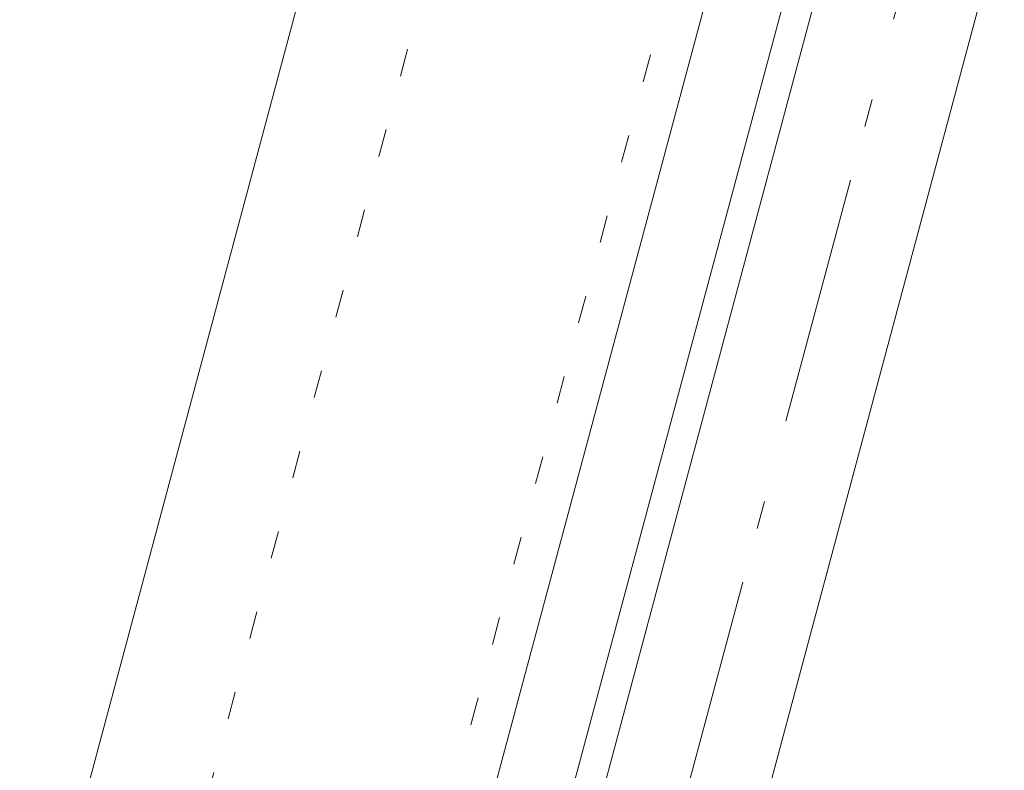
# Model space of a CAD drawing. Header units: millimetres. Extents: x -62314 to 79800, y -34032 to 28340.
# Tile 115 of 256: x 65170 to 66422, y -15009 to -14054. Entities that reach past the tile are written whole.
import ezdxf

# ---------------------------------------------------------------- set-up
doc = ezdxf.new("R2010")
doc.units = ezdxf.units.MM
doc.header["$LTSCALE"] = 508
doc.linetypes.add('Dash Style-5', pattern=[0.20828, 0.069425, -0.138855])
doc.linetypes.add('Dash Style-6', pattern=[1.04164, 0.625, -0.20828, 0.06943, -0.13893])
for name, color, linetype, lineweight in [('(00) tekening-aanzicht grijs', 8, 'Continuous', 0), ('(00) tekening-stramien-algemeen', 7, 'Dash Style-6', 0), ('(28) hoofddraagconstructie-bovenliggend', 1, 'Dash Style-5', 0), ('None', 7, 'Continuous', 0)]:
    doc.layers.add(name, color=color, linetype=linetype, lineweight=lineweight)

# ---------------------------------------------------------------- blocks, each defined once
blk = doc.blocks.new('blok b-v1-gevel_constructie')
at = {"layer": '(28) hoofddraagconstructie-bovenliggend', "color": 2, "lineweight": 0, "transparency": 33554687, "flags": 128}
blk.add_lwpolyline([(19862.99, 17082.58), (20162.99, 17082.58), (20162.99, 8220.51), (19862.99, 8220.51)], close=True, dxfattribs=at)
blk = doc.blocks.new('bu-b-10')
at = {"layer": 'None', "color": 17, "lineweight": 0, "transparency": 33554687, "flags": 128}
blk.add_lwpolyline([(5010.7, 220), (5010.7, 258), (6208.5, 258), (6208.5, 220)], close=True, dxfattribs=at)
blk = doc.blocks.new('blok B 01 (2D)')
at = {"layer": '(00) tekening-aanzicht grijs', "color": 17, "lineweight": 0, "transparency": 33554687}
blk.add_line((68030, 8520.6), (68030, 17465.9), dxfattribs=at)
at = {"layer": '(00) tekening-aanzicht grijs', "color": 17, "lineweight": 0, "transparency": 33554687, "flags": 128}
blk.add_lwpolyline([(67147.1, 17815), (67147.2, 17815, 0.120217), (58756, 30980.7), (59001.1, 31046.4), (59684.3, 30368.2), (59885.2, 30566, -0.112264), (67637.5, 17926, -0.000404), (67654.8, 17874.8), (67653.6, 17874.1, -0.068823), (67693, 17589.1), (67693, 8520.6), (67193, 8520.6), (67193, 17589.1, 0.081822), (67163.9, 17765.6)], format="xyb", dxfattribs=at)
at = {"layer": 'None', "color": 17, "lineweight": 0, "transparency": 33554687}
blk.add_line((67193, 17589.1), (67193, 8520.6), dxfattribs=at)
at = {"layer": 'None', "color": 17, "transparency": 33554687, "rotation": 90}
blk.add_blockref('bu-b-10', (68047, 8444.1), dxfattribs=at)
at = {"layer": 'None', "color": 17, "transparency": 33554687}
blk.add_blockref('blok b-v1-gevel_constructie', (47480, 0), dxfattribs=at)
blk = doc.blocks.new('Stramien blok B')
at = {"layer": '(00) tekening-stramien-algemeen', "color": 2, "lineweight": 0, "transparency": 33554687}
blk.add_line((67660, 6543), (67660, 1818.9), dxfattribs=at)

msp = doc.modelspace()

# ---------------------------------------------------------------- block references
at = {"layer": 'None', "color": 17, "transparency": 33554687}
for name, p, rotation in [('blok B 01 (2D)', (-3125.94, -10622.93), 344.9999999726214), ('Stramien blok B', (0, 0), 344.9999645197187)]:
    msp.add_blockref(name, p, dxfattribs=dict(at, rotation=rotation))

doc.saveas('drawing.dxf')
